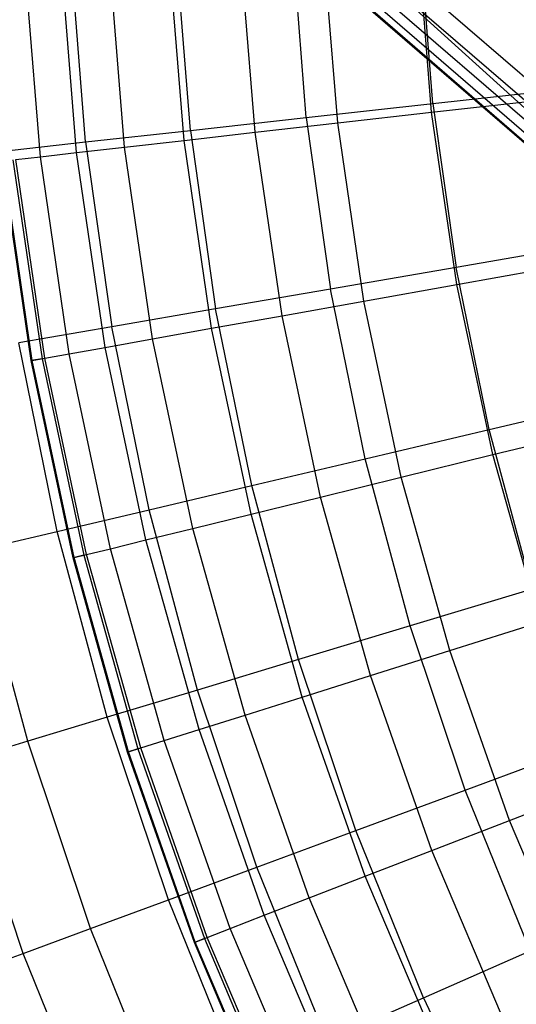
# Model space of a CAD drawing. Extents: x -390 to 397, y -401 to 400.
# Tile 12 of 192: x -254.3 to -252.1, y -301.14 to -296.78. Entities that reach past the tile are written whole.
import ezdxf

# ---------------------------------------------------------------- set-up
doc = ezdxf.new("R2010")
doc.units = 0
doc.header["$LTSCALE"] = 25.4
doc.layers.get('0').update_dxf_attribs({"linetype": 'CONTINUOUS'})

# ---------------------------------------------------------------- blocks, each defined once
blk = doc.blocks.new('FOURTY_ROUND_VII_ZWIS_STL')
at = {"color": 0}
for p, q in [((-261.5515, -288.5588, -930.1266), (-248.3107, -300.5678, -927.5)), ((-261.5515, -288.5588, -930.1266), (-248.3107, -300.5678, -927.5)), ((-247.2094, -301.2155, -894), (-261.6965, -288.7188, -894)), ((-247.2094, -301.2155, -894), (-261.6965, -288.7188, -894)), ((-261.7479, -288.7755, -894.0152), (-247.2579, -301.2747, -894.0152)), ((-261.7479, -288.7755, -894.0152), (-247.2579, -301.2747, -894.0152)), ((-261.7915, -288.8236, -894.0586), (-247.2991, -301.3249, -894.0586)), ((-261.7915, -288.8236, -894.0586), (-247.2991, -301.3249, -894.0586)), ((-261.8308, -288.867, -894.2), (-248.3107, -300.5678, -894.2)), ((-248.3107, -300.5678, -927.5), (-261.8308, -288.867, -927.5)), ((-261.8308, -288.867, -894.2), (-248.3107, -300.5678, -894.2)), ((-248.3107, -300.5678, -927.5), (-261.8308, -288.867, -927.5)), ((-261.8206, -288.8557, -894.1235), (-247.3266, -301.3584, -894.1235)), ((-261.8206, -288.8557, -894.1235), (-247.3266, -301.3584, -894.1235)), ((-261.8206, -288.8557, -894.1235), (-248.3107, -300.5678, -894.2)), ((-261.8206, -288.8557, -894.1235), (-248.3107, -300.5678, -894.2)), ((-252.8878, -297.2341, -978.5822), (-252.9524, -296.4385, -978.5822)), ((-252.8878, -297.2341, -978.5822), (-252.9524, -296.4385, -978.5822)), ((-252.4716, -297.1869, -977.1933), (-252.534, -296.4181, -977.1933)), ((-252.4716, -297.1869, -977.1933), (-252.534, -296.4181, -977.1933)), ((-252.4659, -297.1485, -972.7912), (-252.524, -296.4176, -972.7912)), ((-252.4659, -297.1485, -972.7912), (-252.524, -296.4176, -972.7912)), ((-253.8331, -297.3413, -982.827), (-253.9025, -296.485, -982.827)), ((-253.8331, -297.3413, -982.827), (-253.9025, -296.485, -982.827)), ((-253.569, -297.3114, -981.4009), (-253.6371, -296.472, -981.4009)), ((-253.569, -297.3114, -981.4009), (-253.6371, -296.472, -981.4009)), ((-253.541, -297.2672, -975.5251), (-253.6044, -296.4704, -975.5251)), ((-253.541, -297.2672, -975.5251), (-253.6044, -296.4704, -975.5251)), ((-253.2538, -297.2756, -979.9853), (-253.3203, -296.4565, -979.9853)), ((-253.2538, -297.2756, -979.9853), (-253.3203, -296.4565, -979.9853)), ((-253.0275, -297.2105, -974.1486), (-253.0883, -296.4452, -974.1486)), ((-253.0275, -297.2105, -974.1486), (-253.0883, -296.4452, -974.1486)), ((-254.2063, -297.3837, -985.7034), (-254.2777, -296.5034, -985.7034)), ((-254.2063, -297.3837, -985.7034), (-254.2777, -296.5034, -985.7034)), ((-254.0456, -297.3654, -984.2618), (-254.1161, -296.4955, -984.2618)), ((-254.0456, -297.3654, -984.2618), (-254.1161, -296.4955, -984.2618)), ((-254.0059, -297.3184, -976.919), (-254.0715, -296.4933, -976.919)), ((-254.0059, -297.3184, -976.919), (-254.0715, -296.4933, -976.919)), ((-252.4659, -297.1485, -972.7912), (-251.8569, -297.0814, -971.4547)), ((-252.4659, -297.1485, -972.7912), (-251.8569, -297.0814, -971.4547)), ((-252.4716, -297.1869, -977.1933), (-252.0056, -297.134, -975.8206)), ((-252.4716, -297.1869, -977.1933), (-252.0056, -297.134, -975.8206)), ((-253.0275, -297.2105, -974.1486), (-252.4659, -297.1485, -972.7912)), ((-253.0275, -297.2105, -974.1486), (-252.4659, -297.1485, -972.7912)), ((-252.4659, -297.1485, -972.7912), (-252.3633, -297.8746, -972.7912)), ((-252.4659, -297.1485, -972.7912), (-252.3633, -297.8746, -972.7912)), ((-253.541, -297.2672, -975.5251), (-253.0275, -297.2105, -974.1486)), ((-253.541, -297.2672, -975.5251), (-253.0275, -297.2105, -974.1486)), ((-253.0275, -297.2105, -974.1486), (-252.9201, -297.9707, -974.1486)), ((-253.0275, -297.2105, -974.1486), (-252.9201, -297.9707, -974.1486)), ((-252.8878, -297.2341, -978.5822), (-252.4716, -297.1869, -977.1933)), ((-252.8878, -297.2341, -978.5822), (-252.4716, -297.1869, -977.1933)), ((-252.3601, -297.95, -977.1933), (-252.4716, -297.1869, -977.1933)), ((-252.3601, -297.95, -977.1933), (-252.4716, -297.1869, -977.1933)), ((-254.0059, -297.3184, -976.919), (-253.541, -297.2672, -975.5251)), ((-254.0059, -297.3184, -976.919), (-253.541, -297.2672, -975.5251)), ((-253.541, -297.2672, -975.5251), (-253.4292, -298.0585, -975.5251)), ((-253.541, -297.2672, -975.5251), (-253.4292, -298.0585, -975.5251)), ((-253.2538, -297.2756, -979.9853), (-252.8878, -297.2341, -978.5822)), ((-253.2538, -297.2756, -979.9853), (-252.8878, -297.2341, -978.5822)), ((-252.7725, -298.0238, -978.5822), (-252.8878, -297.2341, -978.5822)), ((-252.7725, -298.0238, -978.5822), (-252.8878, -297.2341, -978.5822)), ((-253.8331, -297.3413, -982.827), (-253.569, -297.3114, -981.4009)), ((-253.8331, -297.3413, -982.827), (-253.569, -297.3114, -981.4009)), ((-253.569, -297.3114, -981.4009), (-253.2538, -297.2756, -979.9853)), ((-253.569, -297.3114, -981.4009), (-253.2538, -297.2756, -979.9853)), ((-253.4473, -298.1446, -981.4009), (-253.569, -297.3114, -981.4009)), ((-253.4473, -298.1446, -981.4009), (-253.569, -297.3114, -981.4009)), ((-253.1351, -298.0887, -979.9853), (-253.2538, -297.2756, -979.9853)), ((-253.1351, -298.0887, -979.9853), (-253.2538, -297.2756, -979.9853)), ((-254.4214, -297.3643, -978.3286), (-254.0059, -297.3184, -976.919)), ((-254.4214, -297.3643, -978.3286), (-254.0059, -297.3184, -976.919)), ((-254.0456, -297.3654, -984.2618), (-253.8331, -297.3413, -982.827)), ((-254.0456, -297.3654, -984.2618), (-253.8331, -297.3413, -982.827)), ((-254.0059, -297.3184, -976.919), (-253.8901, -298.138, -976.919)), ((-254.0059, -297.3184, -976.919), (-253.8901, -298.138, -976.919)), ((-253.7089, -298.1914, -982.827), (-253.8331, -297.3413, -982.827)), ((-253.7089, -298.1914, -982.827), (-253.8331, -297.3413, -982.827)), ((-254.2466, -298.2877, -990.0501), (-254.3758, -297.4029, -990.0501)), ((-254.2466, -298.2877, -990.0501), (-254.3758, -297.4029, -990.0501)), ((-254.2423, -298.2869, -988.5995), (-254.3715, -297.4024, -988.5995)), ((-254.2423, -298.2869, -988.5995), (-254.3715, -297.4024, -988.5995)), ((-254.3279, -297.3975, -991.5), (-254.1991, -298.2792, -991.5)), ((-254.3279, -297.3975, -991.5), (-254.1991, -298.2792, -991.5)), ((-254.315, -297.396, -987.15), (-254.2063, -297.3837, -985.7034)), ((-254.315, -297.396, -987.15), (-254.2063, -297.3837, -985.7034)), ((-254.1863, -298.2769, -987.15), (-254.315, -297.396, -987.15)), ((-254.1863, -298.2769, -987.15), (-254.315, -297.396, -987.15)), ((-254.2063, -297.3837, -985.7034), (-254.0456, -297.3654, -984.2618)), ((-254.2063, -297.3837, -985.7034), (-254.0456, -297.3654, -984.2618)), ((-254.0786, -298.2576, -985.7034), (-254.2063, -297.3837, -985.7034)), ((-254.0786, -298.2576, -985.7034), (-254.2063, -297.3837, -985.7034)), ((-253.9194, -298.2291, -984.2618), (-254.0456, -297.3654, -984.2618)), ((-253.9194, -298.2291, -984.2618), (-254.0456, -297.3654, -984.2618)), ((-251.7596, -297.7704, -971.4547), (-252.3633, -297.8746, -972.7912)), ((-251.7596, -297.7704, -971.4547), (-252.3633, -297.8746, -972.7912)), ((-252.3633, -297.8746, -972.7912), (-252.9201, -297.9707, -974.1486)), ((-252.3633, -297.8746, -972.7912), (-252.9201, -297.9707, -974.1486)), ((-252.2166, -298.593, -972.7912), (-252.3633, -297.8746, -972.7912)), ((-252.2166, -298.593, -972.7912), (-252.3633, -297.8746, -972.7912)), ((-252.3601, -297.95, -977.1933), (-251.8985, -297.8674, -975.8206)), ((-252.3601, -297.95, -977.1933), (-251.8985, -297.8674, -975.8206)), ((-252.9201, -297.9707, -974.1486), (-253.4292, -298.0585, -975.5251)), ((-252.9201, -297.9707, -974.1486), (-253.4292, -298.0585, -975.5251)), ((-252.7665, -298.7229, -974.1486), (-252.9201, -297.9707, -974.1486)), ((-252.7665, -298.7229, -974.1486), (-252.9201, -297.9707, -974.1486)), ((-252.7725, -298.0238, -978.5822), (-252.3601, -297.95, -977.1933)), ((-252.7725, -298.0238, -978.5822), (-252.3601, -297.95, -977.1933)), ((-252.2, -298.7045, -977.1933), (-252.3601, -297.95, -977.1933)), ((-252.2, -298.7045, -977.1933), (-252.3601, -297.95, -977.1933)), ((-253.4292, -298.0585, -975.5251), (-253.8901, -298.138, -976.919)), ((-253.4292, -298.0585, -975.5251), (-253.8901, -298.138, -976.919)), ((-253.2693, -298.8416, -975.5251), (-253.4292, -298.0585, -975.5251)), ((-253.2693, -298.8416, -975.5251), (-253.4292, -298.0585, -975.5251)), ((-253.1351, -298.0887, -979.9853), (-252.7725, -298.0238, -978.5822)), ((-253.1351, -298.0887, -979.9853), (-252.7725, -298.0238, -978.5822)), ((-252.6068, -298.8046, -978.5822), (-252.7725, -298.0238, -978.5822)), ((-252.6068, -298.8046, -978.5822), (-252.7725, -298.0238, -978.5822)), ((-253.4473, -298.1446, -981.4009), (-253.1351, -298.0887, -979.9853)), ((-253.4473, -298.1446, -981.4009), (-253.1351, -298.0887, -979.9853)), ((-252.9644, -298.8926, -979.9853), (-253.1351, -298.0887, -979.9853)), ((-252.9644, -298.8926, -979.9853), (-253.1351, -298.0887, -979.9853)), ((-253.8901, -298.138, -976.919), (-254.3021, -298.2091, -978.3286)), ((-253.8901, -298.138, -976.919), (-254.3021, -298.2091, -978.3286)), ((-253.7245, -298.9491, -976.919), (-253.8901, -298.138, -976.919)), ((-253.7245, -298.9491, -976.919), (-253.8901, -298.138, -976.919)), ((-253.7089, -298.1914, -982.827), (-253.4473, -298.1446, -981.4009)), ((-253.7089, -298.1914, -982.827), (-253.4473, -298.1446, -981.4009)), ((-253.2725, -298.9684, -981.4009), (-253.4473, -298.1446, -981.4009)), ((-253.2725, -298.9684, -981.4009), (-253.4473, -298.1446, -981.4009)), ((-254.1314, -299.0451, -978.3286), (-254.3021, -298.2091, -978.3286)), ((-254.1314, -299.0451, -978.3286), (-254.3021, -298.2091, -978.3286)), ((-254.0786, -298.2576, -985.7034), (-253.9194, -298.2291, -984.2618)), ((-254.0786, -298.2576, -985.7034), (-253.9194, -298.2291, -984.2618)), ((-253.9194, -298.2291, -984.2618), (-253.7089, -298.1914, -982.827)), ((-253.9194, -298.2291, -984.2618), (-253.7089, -298.1914, -982.827)), ((-253.7382, -299.0829, -984.2618), (-253.9194, -298.2291, -984.2618)), ((-253.7382, -299.0829, -984.2618), (-253.9194, -298.2291, -984.2618)), ((-253.5305, -299.0318, -982.827), (-253.7089, -298.1914, -982.827)), ((-253.5305, -299.0318, -982.827), (-253.7089, -298.1914, -982.827)), ((-254.2423, -298.2869, -988.5995), (-254.1863, -298.2769, -987.15)), ((-254.2423, -298.2869, -988.5995), (-254.1863, -298.2769, -987.15)), ((-254.1863, -298.2769, -987.15), (-254.0786, -298.2576, -985.7034)), ((-254.1863, -298.2769, -987.15), (-254.0786, -298.2576, -985.7034)), ((-254.0015, -299.1477, -987.15), (-254.1863, -298.2769, -987.15)), ((-254.0015, -299.1477, -987.15), (-254.1863, -298.2769, -987.15)), ((-253.8952, -299.1216, -985.7034), (-254.0786, -298.2576, -985.7034)), ((-253.8952, -299.1216, -985.7034), (-254.0786, -298.2576, -985.7034)), ((-254.1991, -298.2792, -991.5), (-254.2466, -298.2877, -990.0501)), ((-254.1991, -298.2792, -991.5), (-254.2466, -298.2877, -990.0501)), ((-254.2466, -298.2877, -990.0501), (-254.2423, -298.2869, -988.5995)), ((-254.2466, -298.2877, -990.0501), (-254.2423, -298.2869, -988.5995)), ((-254.0609, -299.1623, -990.0501), (-254.2466, -298.2877, -990.0501)), ((-254.0609, -299.1623, -990.0501), (-254.2466, -298.2877, -990.0501)), ((-254.0567, -299.1613, -988.5995), (-254.2423, -298.2869, -988.5995)), ((-254.0567, -299.1613, -988.5995), (-254.2423, -298.2869, -988.5995)), ((-254.1991, -298.2792, -991.5), (-254.0141, -299.1508, -991.5)), ((-254.1991, -298.2792, -991.5), (-254.0141, -299.1508, -991.5)), ((-252.2166, -298.593, -972.7912), (-251.6204, -298.4522, -971.4547)), ((-252.2166, -298.593, -972.7912), (-251.6204, -298.4522, -971.4547)), ((-252.7665, -298.7229, -974.1486), (-252.2166, -298.593, -972.7912)), ((-252.7665, -298.7229, -974.1486), (-252.2166, -298.593, -972.7912)), ((-252.0264, -299.3012, -972.7912), (-252.2166, -298.593, -972.7912)), ((-252.0264, -299.3012, -972.7912), (-252.2166, -298.593, -972.7912)), ((-252.2, -298.7045, -977.1933), (-251.7446, -298.5925, -975.8206)), ((-252.2, -298.7045, -977.1933), (-251.7446, -298.5925, -975.8206)), ((-252.6068, -298.8046, -978.5822), (-252.2, -298.7045, -977.1933)), ((-252.6068, -298.8046, -978.5822), (-252.2, -298.7045, -977.1933)), ((-251.9918, -299.4472, -977.1933), (-252.2, -298.7045, -977.1933)), ((-251.9918, -299.4472, -977.1933), (-252.2, -298.7045, -977.1933)), ((-253.2693, -298.8416, -975.5251), (-252.7665, -298.7229, -974.1486)), ((-253.2693, -298.8416, -975.5251), (-252.7665, -298.7229, -974.1486)), ((-252.5674, -299.4643, -974.1486), (-252.7665, -298.7229, -974.1486)), ((-252.5674, -299.4643, -974.1486), (-252.7665, -298.7229, -974.1486)), ((-253.7245, -298.9491, -976.919), (-253.2693, -298.8416, -975.5251)), ((-253.7245, -298.9491, -976.919), (-253.2693, -298.8416, -975.5251)), ((-253.062, -299.6135, -975.5251), (-253.2693, -298.8416, -975.5251)), ((-253.062, -299.6135, -975.5251), (-253.2693, -298.8416, -975.5251)), ((-252.9644, -298.8926, -979.9853), (-252.6068, -298.8046, -978.5822)), ((-252.9644, -298.8926, -979.9853), (-252.6068, -298.8046, -978.5822)), ((-252.3914, -299.5731, -978.5822), (-252.6068, -298.8046, -978.5822)), ((-252.3914, -299.5731, -978.5822), (-252.6068, -298.8046, -978.5822)), ((-253.2725, -298.9684, -981.4009), (-252.9644, -298.8926, -979.9853)), ((-253.2725, -298.9684, -981.4009), (-252.9644, -298.8926, -979.9853)), ((-252.7426, -299.6838, -979.9853), (-252.9644, -298.8926, -979.9853)), ((-252.7426, -299.6838, -979.9853), (-252.9644, -298.8926, -979.9853)), ((-254.1314, -299.0451, -978.3286), (-253.7245, -298.9491, -976.919)), ((-254.1314, -299.0451, -978.3286), (-253.7245, -298.9491, -976.919)), ((-253.5098, -299.7485, -976.919), (-253.7245, -298.9491, -976.919)), ((-253.5098, -299.7485, -976.919), (-253.7245, -298.9491, -976.919)), ((-253.5305, -299.0318, -982.827), (-253.2725, -298.9684, -981.4009)), ((-253.5305, -299.0318, -982.827), (-253.2725, -298.9684, -981.4009)), ((-253.0452, -299.7792, -981.4009), (-253.2725, -298.9684, -981.4009)), ((-253.0452, -299.7792, -981.4009), (-253.2725, -298.9684, -981.4009)), ((-254.4895, -299.1297, -979.7521), (-254.1314, -299.0451, -978.3286)), ((-254.4895, -299.1297, -979.7521), (-254.1314, -299.0451, -978.3286)), ((-253.9101, -299.8692, -978.3286), (-254.1314, -299.0451, -978.3286)), ((-253.9101, -299.8692, -978.3286), (-254.1314, -299.0451, -978.3286)), ((-253.7382, -299.0829, -984.2618), (-253.5305, -299.0318, -982.827)), ((-253.7382, -299.0829, -984.2618), (-253.5305, -299.0318, -982.827)), ((-253.2986, -299.8591, -982.827), (-253.5305, -299.0318, -982.827)), ((-253.2986, -299.8591, -982.827), (-253.5305, -299.0318, -982.827)), ((-253.8952, -299.1216, -985.7034), (-253.7382, -299.0829, -984.2618)), ((-253.8952, -299.1216, -985.7034), (-253.7382, -299.0829, -984.2618)), ((-253.5026, -299.9234, -984.2618), (-253.7382, -299.0829, -984.2618)), ((-253.5026, -299.9234, -984.2618), (-253.7382, -299.0829, -984.2618)), ((-254.2624, -299.9754, -979.7521), (-254.4895, -299.1297, -979.7521)), ((-254.2624, -299.9754, -979.7521), (-254.4895, -299.1297, -979.7521)), ((-254.0567, -299.1613, -988.5995), (-254.0015, -299.1477, -987.15)), ((-254.0567, -299.1613, -988.5995), (-254.0015, -299.1477, -987.15)), ((-254.0015, -299.1477, -987.15), (-253.8952, -299.1216, -985.7034)), ((-254.0015, -299.1477, -987.15), (-253.8952, -299.1216, -985.7034)), ((-253.7612, -300.0049, -987.15), (-254.0015, -299.1477, -987.15)), ((-253.7612, -300.0049, -987.15), (-254.0015, -299.1477, -987.15)), ((-253.6569, -299.972, -985.7034), (-253.8952, -299.1216, -985.7034)), ((-253.6569, -299.972, -985.7034), (-253.8952, -299.1216, -985.7034)), ((-254.0141, -299.1508, -991.5), (-254.0609, -299.1623, -990.0501)), ((-254.0141, -299.1508, -991.5), (-254.0609, -299.1623, -990.0501)), ((-254.0609, -299.1623, -990.0501), (-254.0567, -299.1613, -988.5995)), ((-254.0609, -299.1623, -990.0501), (-254.0567, -299.1613, -988.5995)), ((-253.8196, -300.0233, -990.0501), (-254.0609, -299.1623, -990.0501)), ((-253.8196, -300.0233, -990.0501), (-254.0609, -299.1623, -990.0501)), ((-253.8155, -300.022, -988.5995), (-254.0567, -299.1613, -988.5995)), ((-253.8155, -300.022, -988.5995), (-254.0567, -299.1613, -988.5995)), ((-254.0141, -299.1508, -991.5), (-253.7736, -300.0088, -991.5)), ((-254.0141, -299.1508, -991.5), (-253.7736, -300.0088, -991.5)), ((-252.0264, -299.3012, -972.7912), (-252.5674, -299.4643, -974.1486)), ((-252.0264, -299.3012, -972.7912), (-252.5674, -299.4643, -974.1486)), ((-252.3914, -299.5731, -978.5822), (-251.9918, -299.4472, -977.1933)), ((-252.3914, -299.5731, -978.5822), (-251.9918, -299.4472, -977.1933)), ((-252.5674, -299.4643, -974.1486), (-253.062, -299.6135, -975.5251)), ((-252.5674, -299.4643, -974.1486), (-253.062, -299.6135, -975.5251)), ((-252.3234, -300.1922, -974.1486), (-252.5674, -299.4643, -974.1486)), ((-252.3234, -300.1922, -974.1486), (-252.5674, -299.4643, -974.1486)), ((-252.7426, -299.6838, -979.9853), (-252.3914, -299.5731, -978.5822)), ((-252.7426, -299.6838, -979.9853), (-252.3914, -299.5731, -978.5822)), ((-252.1272, -300.3263, -978.5822), (-252.3914, -299.5731, -978.5822)), ((-252.1272, -300.3263, -978.5822), (-252.3914, -299.5731, -978.5822)), ((-253.062, -299.6135, -975.5251), (-253.5098, -299.7485, -976.919)), ((-253.062, -299.6135, -975.5251), (-253.5098, -299.7485, -976.919)), ((-252.8081, -300.3713, -975.5251), (-253.062, -299.6135, -975.5251)), ((-252.8081, -300.3713, -975.5251), (-253.062, -299.6135, -975.5251)), ((-253.0452, -299.7792, -981.4009), (-252.7426, -299.6838, -979.9853)), ((-253.0452, -299.7792, -981.4009), (-252.7426, -299.6838, -979.9853)), ((-252.4706, -300.4593, -979.9853), (-252.7426, -299.6838, -979.9853)), ((-252.4706, -300.4593, -979.9853), (-252.7426, -299.6838, -979.9853)), ((-253.5098, -299.7485, -976.919), (-253.9101, -299.8692, -978.3286)), ((-253.5098, -299.7485, -976.919), (-253.9101, -299.8692, -978.3286)), ((-253.2468, -300.5334, -976.919), (-253.5098, -299.7485, -976.919)), ((-253.2468, -300.5334, -976.919), (-253.5098, -299.7485, -976.919)), ((-253.2986, -299.8591, -982.827), (-253.0452, -299.7792, -981.4009)), ((-253.2986, -299.8591, -982.827), (-253.0452, -299.7792, -981.4009)), ((-252.7664, -300.5738, -981.4009), (-253.0452, -299.7792, -981.4009)), ((-252.7664, -300.5738, -981.4009), (-253.0452, -299.7792, -981.4009)), ((-253.9101, -299.8692, -978.3286), (-254.2624, -299.9754, -979.7521)), ((-253.9101, -299.8692, -978.3286), (-254.2624, -299.9754, -979.7521)), ((-253.6389, -300.6782, -978.3286), (-253.9101, -299.8692, -978.3286)), ((-253.6389, -300.6782, -978.3286), (-253.9101, -299.8692, -978.3286)), ((-253.5026, -299.9234, -984.2618), (-253.2986, -299.8591, -982.827)), ((-253.5026, -299.9234, -984.2618), (-253.2986, -299.8591, -982.827)), ((-253.0143, -300.6698, -982.827), (-253.2986, -299.8591, -982.827)), ((-253.0143, -300.6698, -982.827), (-253.2986, -299.8591, -982.827)), ((-253.6569, -299.972, -985.7034), (-253.5026, -299.9234, -984.2618)), ((-253.6569, -299.972, -985.7034), (-253.5026, -299.9234, -984.2618)), ((-253.2137, -300.747, -984.2618), (-253.5026, -299.9234, -984.2618)), ((-253.2137, -300.747, -984.2618), (-253.5026, -299.9234, -984.2618)), ((-254.2624, -299.9754, -979.7521), (-254.5663, -300.0671, -981.1876)), ((-254.2624, -299.9754, -979.7521), (-254.5663, -300.0671, -981.1876)), ((-253.9841, -300.8058, -979.7521), (-254.2624, -299.9754, -979.7521)), ((-253.9841, -300.8058, -979.7521), (-254.2624, -299.9754, -979.7521)), ((-253.7612, -300.0049, -987.15), (-253.6569, -299.972, -985.7034)), ((-253.7612, -300.0049, -987.15), (-253.6569, -299.972, -985.7034)), ((-253.3645, -300.8054, -985.7034), (-253.6569, -299.972, -985.7034)), ((-253.3645, -300.8054, -985.7034), (-253.6569, -299.972, -985.7034)), ((-253.7736, -300.0088, -991.5), (-253.8196, -300.0233, -990.0501)), ((-253.7736, -300.0088, -991.5), (-253.8196, -300.0233, -990.0501)), ((-253.8196, -300.0233, -990.0501), (-253.8155, -300.022, -988.5995)), ((-253.8196, -300.0233, -990.0501), (-253.8155, -300.022, -988.5995)), ((-253.5236, -300.867, -990.0501), (-253.8196, -300.0233, -990.0501)), ((-253.5236, -300.867, -990.0501), (-253.8196, -300.0233, -990.0501)), ((-253.8155, -300.022, -988.5995), (-253.7612, -300.0049, -987.15)), ((-253.8155, -300.022, -988.5995), (-253.7612, -300.0049, -987.15)), ((-253.5196, -300.8655, -988.5995), (-253.8155, -300.022, -988.5995)), ((-253.5196, -300.8655, -988.5995), (-253.8155, -300.022, -988.5995)), ((-253.7736, -300.0088, -991.5), (-253.4787, -300.8496, -991.5)), ((-253.7736, -300.0088, -991.5), (-253.4787, -300.8496, -991.5)), ((-253.4665, -300.8449, -987.15), (-253.7612, -300.0049, -987.15)), ((-253.4665, -300.8449, -987.15), (-253.7612, -300.0049, -987.15)), ((-252.3234, -300.1922, -974.1486), (-251.7934, -299.9965, -972.7912)), ((-252.3234, -300.1922, -974.1486), (-251.7934, -299.9965, -972.7912)), ((-254.2819, -300.9157, -981.1876), (-254.5663, -300.0671, -981.1876)), ((-254.2819, -300.9157, -981.1876), (-254.5663, -300.0671, -981.1876)), ((-252.8081, -300.3713, -975.5251), (-252.3234, -300.1922, -974.1486)), ((-252.8081, -300.3713, -975.5251), (-252.3234, -300.1922, -974.1486)), ((-252.0355, -300.904, -974.1486), (-252.3234, -300.1922, -974.1486)), ((-252.0355, -300.904, -974.1486), (-252.3234, -300.1922, -974.1486)), ((-252.1272, -300.3263, -978.5822), (-251.7365, -300.175, -977.1933)), ((-252.1272, -300.3263, -978.5822), (-251.7365, -300.175, -977.1933)), ((-252.4706, -300.4593, -979.9853), (-252.1272, -300.3263, -978.5822)), ((-252.4706, -300.4593, -979.9853), (-252.1272, -300.3263, -978.5822)), ((-251.8152, -301.061, -978.5822), (-252.1272, -300.3263, -978.5822)), ((-251.8152, -301.061, -978.5822), (-252.1272, -300.3263, -978.5822)), ((-253.2468, -300.5334, -976.919), (-252.8081, -300.3713, -975.5251)), ((-253.2468, -300.5334, -976.919), (-252.8081, -300.3713, -975.5251)), ((-252.5084, -301.1122, -975.5251), (-252.8081, -300.3713, -975.5251)), ((-252.5084, -301.1122, -975.5251), (-252.8081, -300.3713, -975.5251)), ((-252.7664, -300.5738, -981.4009), (-252.4706, -300.4593, -979.9853)), ((-252.7664, -300.5738, -981.4009), (-252.4706, -300.4593, -979.9853)), ((-252.1495, -301.2157, -979.9853), (-252.4706, -300.4593, -979.9853)), ((-252.1495, -301.2157, -979.9853), (-252.4706, -300.4593, -979.9853)), ((-253.6389, -300.6782, -978.3286), (-253.2468, -300.5334, -976.919)), ((-253.6389, -300.6782, -978.3286), (-253.2468, -300.5334, -976.919)), ((-252.9364, -301.3007, -976.919), (-253.2468, -300.5334, -976.919)), ((-252.9364, -301.3007, -976.919), (-253.2468, -300.5334, -976.919)), ((-253.0143, -300.6698, -982.827), (-252.7664, -300.5738, -981.4009)), ((-253.0143, -300.6698, -982.827), (-252.7664, -300.5738, -981.4009)), ((-252.4374, -301.349, -981.4009), (-252.7664, -300.5738, -981.4009)), ((-252.4374, -301.349, -981.4009), (-252.7664, -300.5738, -981.4009)), ((-253.9841, -300.8058, -979.7521), (-253.6389, -300.6782, -978.3286)), ((-253.9841, -300.8058, -979.7521), (-253.6389, -300.6782, -978.3286)), ((-253.319, -301.4692, -978.3286), (-253.6389, -300.6782, -978.3286)), ((-253.319, -301.4692, -978.3286), (-253.6389, -300.6782, -978.3286)), ((-253.2137, -300.747, -984.2618), (-253.0143, -300.6698, -982.827)), ((-253.2137, -300.747, -984.2618), (-253.0143, -300.6698, -982.827)), ((-252.6785, -301.4606, -982.827), (-253.0143, -300.6698, -982.827)), ((-252.6785, -301.4606, -982.827), (-253.0143, -300.6698, -982.827)), ((-253.3645, -300.8054, -985.7034), (-253.2137, -300.747, -984.2618)), ((-253.3645, -300.8054, -985.7034), (-253.2137, -300.747, -984.2618)), ((-252.8726, -301.5504, -984.2618), (-253.2137, -300.747, -984.2618)), ((-252.8726, -301.5504, -984.2618), (-253.2137, -300.747, -984.2618)), ((-254.2819, -300.9157, -981.1876), (-253.9841, -300.8058, -979.7521)), ((-254.2819, -300.9157, -981.1876), (-253.9841, -300.8058, -979.7521)), ((-253.6557, -301.6176, -979.7521), (-253.9841, -300.8058, -979.7521)), ((-253.6557, -301.6176, -979.7521), (-253.9841, -300.8058, -979.7521)), ((-253.4665, -300.8449, -987.15), (-253.3645, -300.8054, -985.7034)), ((-253.4665, -300.8449, -987.15), (-253.3645, -300.8054, -985.7034)), ((-253.0194, -301.6184, -985.7034), (-253.3645, -300.8054, -985.7034)), ((-253.0194, -301.6184, -985.7034), (-253.3645, -300.8054, -985.7034)), ((-253.4787, -300.8496, -991.5), (-253.5236, -300.867, -990.0501)), ((-253.4787, -300.8496, -991.5), (-253.5236, -300.867, -990.0501)), ((-253.5196, -300.8655, -988.5995), (-253.4665, -300.8449, -987.15)), ((-253.5196, -300.8655, -988.5995), (-253.4665, -300.8449, -987.15)), ((-253.4787, -300.8496, -991.5), (-253.1304, -301.6698, -991.5)), ((-253.4787, -300.8496, -991.5), (-253.1304, -301.6698, -991.5)), ((-253.1186, -301.6643, -987.15), (-253.4665, -300.8449, -987.15)), ((-253.1186, -301.6643, -987.15), (-253.4665, -300.8449, -987.15)), ((-253.5236, -300.867, -990.0501), (-253.5196, -300.8655, -988.5995)), ((-253.5236, -300.867, -990.0501), (-253.5196, -300.8655, -988.5995)), ((-253.1742, -301.6901, -990.0501), (-253.5236, -300.867, -990.0501)), ((-253.1742, -301.6901, -990.0501), (-253.5236, -300.867, -990.0501)), ((-253.1703, -301.6883, -988.5995), (-253.5196, -300.8655, -988.5995)), ((-253.1703, -301.6883, -988.5995), (-253.5196, -300.8655, -988.5995)), ((-254.5318, -301.0081, -982.6336), (-254.2819, -300.9157, -981.1876)), ((-254.5318, -301.0081, -982.6336), (-254.2819, -300.9157, -981.1876)), ((-253.9462, -301.7455, -981.1876), (-254.2819, -300.9157, -981.1876)), ((-253.9462, -301.7455, -981.1876), (-254.2819, -300.9157, -981.1876)), ((-252.5084, -301.1122, -975.5251), (-252.0355, -300.904, -974.1486)), ((-252.5084, -301.1122, -975.5251), (-252.0355, -300.904, -974.1486)), ((-252.9364, -301.3007, -976.919), (-252.5084, -301.1122, -975.5251)), ((-252.9364, -301.3007, -976.919), (-252.5084, -301.1122, -975.5251)), ((-252.5084, -301.1122, -975.5251), (-252.1641, -301.8335, -975.5251)), ((-252.5084, -301.1122, -975.5251), (-252.1641, -301.8335, -975.5251))]:
    blk.add_line(p, q, dxfattribs=at)

msp = doc.modelspace()

# ---------------------------------------------------------------- block references
at = {"color": 250}
msp.add_blockref('FOURTY_ROUND_VII_ZWIS_STL', (0, 0), dxfattribs=at)

doc.saveas('drawing.dxf')
